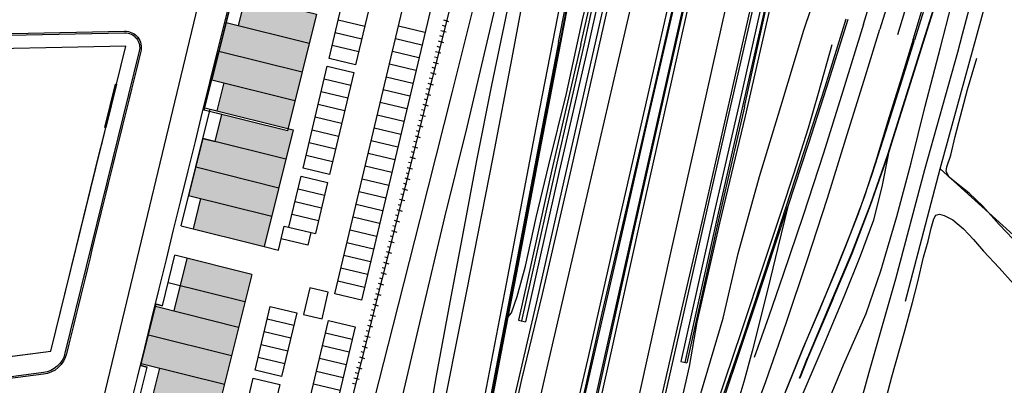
# Model space of a CAD drawing. Header units: metres. Extents: x 89795 to 94000, y 463250 to 466585.
# Tile 172 of 185: x 91270 to 91450, y 465887 to 465954. Entities that reach past the tile are written whole.
import ezdxf

# ---------------------------------------------------------------- set-up
doc = ezdxf.new("R2010")
doc.units = ezdxf.units.M
doc.layers.add('92.1_Bestaande bebouwing - Existing building H', color=7, linetype='Continuous', true_color=0xb5b6af)
doc.layers.add('XXX_Background', color=3, linetype='Continuous')

msp = doc.modelspace()

# ---------------------------------------------------------------- hatches: boundary and pattern name
at = {"layer": '92.1_Bestaande bebouwing - Existing building H'}
for points in [[(91310.97, 465958.41), (91309.67, 465953.17), (91322.65, 465949.94), (91323.96, 465955.18)], [(91322.65, 465949.94), (91307.42, 465953.74), (91306.11, 465948.5), (91321.34, 465944.7)], [(91321.34, 465944.7), (91306.11, 465948.5), (91304.8, 465943.26), (91320.04, 465939.46)], [(91320.04, 465939.46), (91307.05, 465942.7), (91305.78, 465937.58), (91318.76, 465934.35)], [(91319.73, 465934.1), (91318.76, 465934.35), (91318.65, 465933.91), (91306.64, 465936.91), (91305.41, 465931.97), (91318.39, 465928.74)], [(91318.39, 465928.74), (91303.16, 465932.54), (91301.85, 465927.3), (91317.09, 465923.5)], [(91317.09, 465923.5), (91301.85, 465927.3), (91300.55, 465922.06), (91315.78, 465918.26)], [(91315.78, 465918.26), (91302.8, 465921.5), (91301.42, 465915.95), (91314.4, 465912.71)], [(91312.12, 465907.61), (91300.3, 465910.56), (91299.06, 465905.6), (91310.88, 465902.65)], [(91310.88, 465902.65), (91299.06, 465905.6), (91297.9, 465900.94), (91309.72, 465897.99)], [(91309.72, 465897.99), (91294.48, 465901.79), (91293.18, 465896.55), (91308.41, 465892.75)], [(91308.41, 465892.75), (91293.18, 465896.55), (91291.87, 465891.31), (91307.1, 465887.51)], [(91307.1, 465887.51), (91295.29, 465890.46), (91294.12, 465885.8), (91305.94, 465882.86)]]:
    msp.add_hatch(color=256, dxfattribs=at).paths.add_polyline_path(points)

# ---------------------------------------------------------------- linework, layer by layer
at = {"layer": 'XXX_Background'}
for p, q in [((91347, 465953.27), (91347.59, 465953.11)), ((91347.24, 465954.24), (91348.19, 465953.94)), ((91346.54, 465951.35), (91347.1, 465951.19)), ((91346.77, 465952.31), (91347.73, 465952.02)), ((91346.06, 465949.4), (91346.6, 465949.26)), ((91346.3, 465950.38), (91347.26, 465950.09)), ((91345.6, 465947.48), (91346.17, 465947.32)), ((91345.83, 465948.44), (91346.79, 465948.17)), ((91345.13, 465945.55), (91345.68, 465945.4)), ((91345.36, 465946.52), (91346.32, 465946.22)), ((91344.89, 465944.58), (91345.85, 465944.29)), ((91344.42, 465942.65), (91345.38, 465942.37)), ((91344.66, 465943.61), (91345.18, 465943.47)), ((91343.95, 465940.73), (91344.91, 465940.43)), ((91344.18, 465941.69), (91344.75, 465941.53)), ((91343.47, 465938.79), (91344.43, 465938.5)), ((91343.71, 465939.76), (91344.26, 465939.61)), ((91343, 465936.86), (91343.96, 465936.59)), ((91343.24, 465937.82), (91343.76, 465937.68)), ((91342.53, 465934.94), (91343.49, 465934.64)), ((91342.76, 465935.9), (91343.33, 465935.74)), ((91342.05, 465933), (91343.01, 465932.71)), ((91342.29, 465933.97), (91342.84, 465933.82)), ((91341.58, 465931.07), (91342.54, 465930.8)), ((91341.82, 465932.03), (91342.34, 465931.89)), ((91341.34, 465930.11), (91341.9, 465929.95)), ((91340.87, 465928.18), (91341.4, 465928.03)), ((91341.11, 465929.15), (91342.07, 465928.86)), ((91340.4, 465926.24), (91340.9, 465926.11)), ((91340.63, 465927.21), (91341.59, 465926.93)), ((91326.03, 465924.43), (91323.82, 465915.09)), ((91339.92, 465924.32), (91340.46, 465924.16)), ((91340.16, 465925.28), (91341.12, 465925.01)), ((91339.45, 465922.39), (91339.97, 465922.25)), ((91339.69, 465923.36), (91340.65, 465923.07)), ((91338.97, 465920.45), (91339.47, 465920.32)), ((91339.21, 465921.42), (91340.17, 465921.13)), ((91338.49, 465918.53), (91338.99, 465918.39)), ((91338.74, 465919.49), (91339.7, 465919.22)), ((91338, 465916.61), (91338.49, 465916.47)), ((91338.24, 465917.58), (91339.2, 465917.28)), ((91337.75, 465915.65), (91338.71, 465915.36)), ((91337.26, 465913.72), (91338.22, 465913.44)), ((91337.5, 465914.68), (91338, 465914.55)), ((91336.77, 465911.8), (91337.73, 465911.51)), ((91337.01, 465912.76), (91337.51, 465912.62)), ((91336.28, 465909.87), (91337.23, 465909.58)), ((91336.52, 465910.84), (91337.02, 465910.7)), ((91335.78, 465907.95), (91336.75, 465907.67)), ((91336.03, 465908.9), (91336.52, 465908.77)), ((91335.29, 465906.03), (91336.25, 465905.73)), ((91335.54, 465906.98), (91336.04, 465906.84)), ((91334.8, 465904.1), (91335.76, 465903.81)), ((91335.05, 465905.07), (91335.54, 465904.93)), ((91334.31, 465902.17), (91335.27, 465901.9)), ((91334.55, 465903.13), (91335.04, 465903)), ((91334.06, 465901.21), (91334.56, 465901.07)), ((91333.57, 465899.29), (91334.07, 465899.15)), ((91333.82, 465900.25), (91334.78, 465899.96)), ((91333.08, 465897.35), (91333.57, 465897.22)), ((91333.33, 465898.32), (91334.28, 465898.04)), ((91332.59, 465895.44), (91333.07, 465895.31)), ((91332.83, 465896.4), (91333.8, 465896.12)), ((91332.09, 465893.5), (91332.57, 465893.37)), ((91332.34, 465894.47), (91333.3, 465894.2)), ((91331.6, 465891.58), (91332.08, 465891.45)), ((91331.85, 465892.55), (91332.8, 465892.25)), ((91331.1, 465889.65), (91331.58, 465889.52)), ((91331.35, 465890.62), (91332.31, 465890.33)), ((91330.61, 465887.73), (91331.09, 465887.6)), ((91330.85, 465888.69), (91331.81, 465888.42))]:
    msp.add_line(p, q, dxfattribs=at)
for points in [[(91232.13, 465639.82), (91275.51, 465643.14), (91296.66, 465734.8), (91303.5, 465767.7), (91312.53, 465808.22), (91316.95, 465830.8), (91336.1, 465906.94), (91354.56, 465980.62), (91360.33, 466003.3, 0.252015), (91359.93, 466004.71), (91347.11, 466017.51, 0.232073), (91345.86, 466017.94), (91291.91, 466010.99), (91275.55, 466008.88), (91274.52, 466008.75), (91278.06, 465981.19), (91315.14, 465985.96, 0.004836)], [(91275.3, 465893.54, -0.000781), (91289.05, 465949.42), (91183.22, 465947.24), (91057.32, 465907.18), (91063.06, 465891.24), (91066.49, 465881.73), (91068.04, 465877.39), (91072.37, 465865.35), (91073.15, 465863.12), (91073.93, 465863.29, -0.021589), (91171.74, 465880.21), (91275.3, 465893.54)], [(91275.3, 465893.54, -0.000781), (91289.05, 465949.42), (91183.22, 465947.24), (91057.32, 465907.18), (91063.06, 465891.24), (91095.48, 465901.36), (91098.39, 465892.22), (91098.39, 465892.22), (91101.08, 465893.1), (91105.5, 465869.68, -0.014887), (91171.74, 465880.21), (91275.3, 465893.54)], [(91275.3, 465893.54, -0.000781), (91289.05, 465949.42), (91183.22, 465947.24), (91057.32, 465907.18), (91063.06, 465891.24), (91066.49, 465881.73), (91068.04, 465877.39), (91072.37, 465865.35), (91073.15, 465863.12), (91073.93, 465863.29, -0.021589), (91171.74, 465880.21), (91275.3, 465893.54)]]:
    msp.add_lwpolyline(points, format="xyb", close=True, dxfattribs=at)
at = {"layer": 'XXX_Background', "ltscale": 0.3}
for points in [[(91303.5, 465767.7), (91312.53, 465808.22), (91316.95, 465830.8), (91336.1, 465906.94), (91354.56, 465980.62), (91360.33, 466003.3, 0.25824), (91359.9, 466004.74), (91347.12, 466017.51, 0.232325), (91345.86, 466017.94), (91291.91, 466010.99), (91285.38, 466010.15), (91275.55, 466008.88), (91274.6, 466008.76), (91248.46, 466005.39)], [(91171.48, 465967.5), (91280.72, 465981.53), (91315.14, 465985.96, 0.004836), (91232.13, 465639.82)]]:
    msp.add_lwpolyline(points, format="xyb", dxfattribs=at)
at = {"layer": 'XXX_Background'}
for points in [[(91351.64, 465984.65), (91332.23, 465902.92), (91327.37, 465904.07), (91346.77, 465985.8)], [(91335.6, 465964.71), (91331.16, 465946.03), (91326.3, 465947.19), (91330.73, 465965.87)], [(91438.31, 465926.97), (91448.16, 465962.78)], [(91309.67, 465953.17), (91310.97, 465958.41), (91308.72, 465958.98), (91307.42, 465953.74)], [(91307.42, 465953.74), (91304.8, 465943.26), (91320.04, 465939.46)], [(91307.42, 465953.74), (91322.65, 465949.94)], [(91332.83, 465953.04), (91327.96, 465954.19)], [(91343.87, 465951.95), (91339.01, 465953.11)], [(91332.27, 465950.7), (91327.41, 465951.86)], [(91238.69, 465888.83), (91275.3, 465893.54), (91289.05, 465949.42), (91183.22, 465947.24)], [(91331.72, 465948.37), (91326.85, 465949.52)], [(91343.32, 465949.62), (91338.46, 465950.77)], [(91306.11, 465948.5), (91321.34, 465944.7)], [(91342.77, 465947.28), (91337.9, 465948.44)], [(91330.82, 465944.57), (91326.38, 465925.89), (91321.52, 465927.05), (91325.95, 465945.73)], [(91325.95, 465945.73), (91330.82, 465944.57)], [(91342.21, 465944.95), (91337.35, 465946.1)], [(91341.66, 465942.61), (91336.79, 465943.77)], [(91285.39, 465934.5), (91285.19, 465934.55), (91287.12, 465942.45), (91287.34, 465942.45), (91285.39, 465934.5)], [(91303.53, 465938.14), (91305.78, 465937.58), (91307.05, 465942.7)], [(91330.26, 465942.24), (91325.4, 465943.39)], [(91329.71, 465939.9), (91324.84, 465941.06)], [(91341.1, 465940.28), (91336.24, 465941.43)], [(91329.15, 465937.57), (91324.29, 465938.72)], [(91340.55, 465937.94), (91335.68, 465939.1)], [(91299.17, 465916.51), (91304.5, 465937.9), (91319.73, 465934.1), (91314.4, 465912.71)], [(91303.16, 465932.54), (91305.41, 465931.97), (91306.64, 465936.91), (91304.39, 465937.47)], [(91339.99, 465935.61), (91335.13, 465936.76)], [(91328.6, 465935.23), (91323.73, 465936.39)], [(91328.04, 465932.9), (91323.18, 465934.05)], [(91339.44, 465933.27), (91334.57, 465934.43)], [(91303.16, 465932.54), (91300.55, 465922.06), (91315.78, 465918.26)], [(91318.39, 465928.74), (91303.16, 465932.54)], [(91327.49, 465930.56), (91322.62, 465931.72)], [(91338.88, 465930.94), (91334.02, 465932.09)], [(91326.93, 465928.23), (91322.07, 465929.38)], [(91338.33, 465928.6), (91333.47, 465929.76)], [(91337.78, 465926.27), (91332.91, 465927.42)], [(91301.85, 465927.3), (91317.09, 465923.5)], [(91318.95, 465916.25), (91321.17, 465925.59)], [(91321.17, 465925.59), (91326.03, 465924.43)], [(91431.97, 465902.71), (91438.31, 465926.97)], [(91438.31, 465926.97), (91473.36, 465895.26)], [(91337.22, 465923.93), (91332.36, 465925.09)], [(91325.48, 465922.1), (91320.61, 465923.25)], [(91336.67, 465921.6), (91331.8, 465922.75)], [(91301.42, 465915.95), (91302.8, 465921.5)], [(91324.92, 465919.76), (91320.06, 465920.92)], [(91336.11, 465919.26), (91331.25, 465920.42)], [(91324.37, 465917.43), (91319.51, 465918.58)], [(91335.56, 465916.93), (91330.69, 465918.08)], [(91299.17, 465916.51), (91314.4, 465912.71)], [(91314.4, 465912.71), (91317.03, 465912.06), (91318.08, 465916.45)], [(91322.94, 465915.3), (91322.39, 465912.96), (91317.52, 465914.12)], [(91318.08, 465916.45), (91323.82, 465915.09)], [(91335, 465914.59), (91330.14, 465915.75)], [(91334.45, 465912.26), (91329.58, 465913.41)], [(91312.12, 465907.61), (91304.75, 465878.07), (91290.68, 465881.58), (91292.94, 465890.65), (91291.78, 465890.94), (91294.58, 465902.17), (91295.74, 465901.88), (91298.05, 465911.12)], [(91297.9, 465900.94), (91300.3, 465910.56)], [(91312.12, 465907.61), (91298.05, 465911.12)], [(91333.89, 465909.92), (91329.03, 465911.08)], [(91333.34, 465907.59), (91328.48, 465908.74)], [(91296.81, 465906.16), (91310.88, 465902.65)], [(91332.79, 465905.25), (91327.92, 465906.41)], [(91295.74, 465901.88), (91294.58, 465902.17)], [(91295.74, 465901.88), (91294.58, 465902.17)], [(91294.48, 465901.79), (91309.72, 465897.99)], [(91320.37, 465900.59), (91317.6, 465888.92), (91312.74, 465890.07), (91315.51, 465901.75)], [(91315.51, 465901.75), (91320.37, 465900.59)], [(91331.08, 465898.05), (91304.46, 465785.97), (91299.6, 465787.12), (91326.21, 465899.21)], [(91319.82, 465898.26), (91314.95, 465899.41)], [(91326.21, 465899.21), (91331.08, 465898.05)], [(91319.27, 465895.92), (91314.4, 465897.08)], [(91330.52, 465895.72), (91325.66, 465896.87)], [(91293.18, 465896.55), (91308.41, 465892.75)], [(91318.71, 465893.59), (91313.85, 465894.74)], [(91329.97, 465893.38), (91325.1, 465894.54)], [(91291.87, 465891.31), (91291.78, 465890.94), (91292.94, 465890.65)], [(91291.87, 465891.31), (91307.1, 465887.51)], [(91318.16, 465891.25), (91313.29, 465892.41)], [(91329.41, 465891.05), (91324.55, 465892.2)], [(91290.71, 465881.71), (91292.96, 465881.15), (91295.29, 465890.46)], [(91328.86, 465888.71), (91323.99, 465889.87)], [(91317.26, 465887.46), (91310.6, 465859.44), (91305.74, 465860.59), (91312.39, 465888.61)], [(91312.39, 465888.61), (91317.26, 465887.46)], [(91328.3, 465886.38), (91323.44, 465887.53)]]:
    msp.add_lwpolyline(points, dxfattribs=at)
for points in [[(91268.07, 465639.71), (91229.27, 465637.29, -0.504591), (91226.17, 465640.99), (91248.82, 465735.04), (91306.86, 465976.03), (91303.09, 465979.8), (91175.64, 465964), (91165.82, 465952.24), (91050.21, 465915.63, -0.402927), (91046.48, 465917.47), (91034.9, 465949.67)], [(91210.51, 465758.71), (91219.83, 465872.79), (91173.47, 465866.82, 0.022538), (91072.59, 465849.17, -0.384985), (91069.09, 465851.16), (91069.09, 465851.16), (91065.61, 465861.7), (91064.36, 465865.17), (91064.36, 465865.17), (91065.4, 465865.54), (91051.89, 465903.1, -0.425188), (91055.08, 465909.56), (91170.73, 465946.36), (91181.4, 465949.75), (91181.4, 465949.75, -0.072006), (91182.82, 465949.99), (91288.82, 465952.17, -0.493616), (91291.79, 465948.45, 0.000774), (91278.18, 465893.11, -0.31017), (91273.96, 465889.34), (91263.97, 465888.05, 0.354072), (91254.85, 465878.49), (91244.89, 465757.54, -0.037449)], [(91183.49, 465949.7), (91288.82, 465951.87, -0.493616), (91291.5, 465948.52), (91277.89, 465893.18, -0.309322), (91273.92, 465889.64), (91263.89, 465888.34, 0.353001)]]:
    msp.add_lwpolyline(points, format="xyb", dxfattribs=at)
for points in [[(91303.42, 465937.71), (91308.75, 465959.1), (91323.99, 465955.3), (91318.65, 465933.91)], [(91322.74, 465905.17), (91321.59, 465900.31), (91325, 465899.5), (91326.15, 465904.36)]]:
    msp.add_lwpolyline(points, close=True, dxfattribs=at)
for points in [[(91430.57, 465951.53, 1.69), (91433.71, 465962.08, 1.45), (91437.36, 465974.26, 1.1), (91440.15, 465983.87, 0.85), (91443.01, 465993.69, 0.67), (91446.29, 466005.47, 0.41), (91448.85, 466015.26, 0.31), (91451, 466024.01, 0.29), (91453.66, 466035.11, 0.29), (91456.06, 466045.33, 0.2), (91457.82, 466052.68, 0.18), (91459.05, 466058.02, 0.14), (91459.81, 466060.87, 0.11), (91460.38, 466063.09, 0.11)], [(91461.48, 466062.37, 0.95), (91457.59, 466045.39, 1.04), (91454.69, 466033.15, 1.08), (91453.08, 466025.58, 1.11), (91451.59, 466018.09, 1.13), (91450.55, 466012.52, 1.19), (91449.35, 466006.06, 1.24), (91448.19, 466000.59, 1.36), (91447.38, 465996.97, 1.4), (91446.32, 465992.97, 1.47), (91443.84, 465984.55, 1.53), (91440.72, 465974.03, 1.81), (91436.72, 465960.6, 2.15), (91433.63, 465950.54, 2.48)], [(91462.92, 466060.83, 2.99), (91459.21, 466045.26, 2.99), (91456.39, 466033.51, 2.94), (91454.63, 466025.75, 2.94), (91453.13, 466017.95, 2.95), (91452.14, 466012.74, 2.95), (91451.18, 466007.76, 2.97), (91449.99, 466001.88, 2.97), (91448.67, 465996.05, 2.97), (91447.13, 465989.64, 3.01), (91445.57, 465984, 3.32), (91443.72, 465977.47, 3.43), (91441.32, 465969.64, 3.5), (91438.74, 465961.37, 3.71), (91435.17, 465950.11, 3.71)], [(91424.26, 465953.43, 1.88), (91427.38, 465963.66, 1.63), (91430.82, 465975.07, 1.24), (91434.07, 465986.24, 0.94), (91437.31, 465997.79, 0.72), (91440.37, 466009.05, 0.48), (91443.4, 466020.58, 0.36), (91446.34, 466032.18, 0.4), (91449.08, 466043.41, 0.28), (91451.9, 466055.73, 0.28)], [(91449.51, 466031.57, 0.35), (91446.51, 466019.66, 0.37), (91443.51, 466008.25, 0.52), (91439.38, 465992.97, 0.76), (91435.09, 465978.15, 1.12), (91430.54, 465963.14, 1.55), (91427.28, 465952.51, 1.82)], [(91454.58, 466025.76, 0.43), (91453.08, 466017.96, 0.47), (91452.09, 466012.75, 0.48), (91451.13, 466007.77, 0.43), (91449.94, 466001.89, 0.46), (91448.62, 465996.07, 0.71), (91447.09, 465989.66, 0.75), (91445.53, 465984.01, 0.98), (91443.67, 465977.48, 1.03), (91441.27, 465969.66, 1.3), (91438.7, 465961.39, 1.46), (91435.12, 465950.13, 1.81)], [(91435.21, 465950.1, 1.81), (91438.79, 465961.36, 1.46), (91441.37, 465969.62, 1.3), (91443.77, 465977.46, 1.03), (91445.62, 465983.98, 0.98), (91446.5, 465987.17, 0.69), (91447.18, 465989.63, 0.75), (91448.72, 465996.04, 0.71), (91450.04, 466001.87, 0.46), (91451.23, 466007.75, 0.43), (91452.19, 466012.73, 0.48), (91453.18, 466017.94, 0.47), (91454.68, 466025.74, 0.43)], [(91433.37, 465950.65, 1.75), (91436.34, 465960.63, 1.55), (91440.6, 465974.65, 1.12), (91443.88, 465985.6, 0.86), (91446.59, 465994.69, 0.7), (91447.08, 465997.28, 0.69), (91447.84, 466001.87, 0.54), (91448.89, 466008.67, 0.53), (91449.66, 466014.37, 0.36), (91450.17, 466017.87, 0.32)], [(91438.39, 465949.16, 0.22), (91440.36, 465957.01, 0.12), (91443.38, 465967.4, 0.07), (91445.49, 465974.91, 0.01), (91446.35, 465980.22, 0.02), (91446.33, 465982.81, 0.14), (91446.5, 465987.17, 0.69)], [(91451.55, 465988.09, 0.03), (91449.79, 465981.28, 0.04), (91448.42, 465975.31, -0.04), (91446.75, 465968.62, -0.1), (91444.33, 465959.17, -0.07), (91442.35, 465951.57, -0.02), (91441.49, 465948.23, -0.02)], [(91357.28, 465973.91, -0.07), (91352.9, 465957.24, -0.03), (91348.8, 465940.88, 0.23), (91342.92, 465917.7, 0.22), (91337.98, 465898.22, 0.25), (91333.72, 465881.42, 0.13), (91331.24, 465869.95, 0.13), (91328.65, 465859.38, 0.15), (91325.35, 465846.35, 0.19), (91321.49, 465831.28, 0.26), (91318.49, 465818.35, 0.31), (91316.62, 465808.39, 0.29), (91314.76, 465798.78, 0.28), (91312.11, 465786.72, 0.31), (91309.91, 465774.01, 0.31), (91307.64, 465762.46, 0.31), (91305.15, 465749.75, 0.31), (91303.11, 465740, 0.29), (91302.03, 465734.78, 0.28), (91298.94, 465719.23, 0.33), (91295.68, 465702.62, 0.28), (91292.05, 465686.81, 0.28), (91290.15, 465678.52, 0.24)], [(91360.77, 465972.86, 0.55), (91356.42, 465955.36, 0.68), (91351.57, 465934.6, 0.79), (91347.43, 465918.13, 0.9), (91343.12, 465899.78, 0.95), (91339.05, 465882.4, 0.85), (91335.06, 465866.18, 0.9), (91330.85, 465845.56, 0.96), (91326, 465825.14, 0.86), (91321.72, 465807.12, 0.81), (91317.95, 465791.94, 0.89), (91314.38, 465776.33, 0.85), (91311.11, 465759.47, 0.81), (91307, 465740, 0.81), (91303.46, 465721.51, 0.88), (91298.98, 465699.91, 0.87), (91296.64, 465685.65, 0.87), (91295.46, 465676.96, 0.93)], [(91301.13, 465675.32, 4.47), (91302.8, 465685.12, 4.34), (91305.99, 465698.6, 4.4), (91308.63, 465712.5, 4.32), (91311.65, 465728.06, 4.17), (91313.94, 465740, 4.13), (91315.41, 465747.66, 4.1), (91318.01, 465762.53, 4.3), (91321.42, 465780.46, 4.32), (91324.91, 465797.38, 4.27), (91328.45, 465813.47, 4.21), (91331.8, 465827.14, 4.19), (91335.6, 465841.33, 4.11), (91338.17, 465853.19, 4), (91341.34, 465866.23, 3.76), (91344.14, 465878.5, 3.55), (91345.96, 465889.05, 3.37), (91348.47, 465902.57, 3.13), (91350.92, 465915.43, 2.84), (91353.37, 465928.49, 2.36), (91356.14, 465942.28, 1.96), (91359.01, 465956.02, 1.62), (91360.37, 465964.09, 1.24), (91361.66, 465972.47, 0.85)], [(91326.37, 465770.84, 4.46), (91329.97, 465791.01, 4.46), (91332.7, 465806.61, 4.52), (91335.67, 465822.62, 4.44), (91338.62, 465837.96, 4.44), (91341.62, 465853.41, 4.24), (91344.52, 465868.64, 4.05), (91348.01, 465886.75, 3.71), (91351.55, 465904.53, 3.32), (91356.35, 465929.1, 2.59), (91359.86, 465947.27, 2.04), (91363.48, 465966.6, 1.37), (91364.44, 465971.72, 1.15)], [(91314.45, 465671.12, 4.63), (91317.97, 465689.89, 4.62), (91321.38, 465708.23, 4.63), (91324.92, 465727.15, 4.54), (91327.33, 465740, 4.59), (91328.16, 465744.42, 4.61), (91331.59, 465762.81, 4.61), (91335.32, 465782.59, 4.55), (91339.12, 465802.78, 4.6), (91342.37, 465820.08, 4.55), (91345.89, 465838.69, 4.46), (91349.93, 465859.66, 4.4), (91353.9, 465880.53, 4.02), (91358.79, 465905.92, 3.37), (91364.5, 465935.73, 2.48), (91369.62, 465962.11, 1.52), (91371.09, 465969.66, 1.24)], [(91372.26, 465969.28, 2.25), (91368.58, 465950.09, 2.77), (91364.71, 465930.12, 3.27), (91360.5, 465907.95, 4.11), (91357.39, 465891.91, 4.4), (91354.39, 465876.2, 4.5), (91352.33, 465865.54, 4.6), (91351.37, 465860.27, 4.45)], [(91372.4, 465969.25, 2.25), (91368.71, 465950.06, 2.77), (91364.84, 465930.1, 3.27), (91360.63, 465907.93, 4.11), (91359.05, 465899.78, 4.25), (91357.52, 465891.89, 4.4), (91354.52, 465876.18, 4.5)], [(91368.37, 465950.13, 1.99), (91372.15, 465969.3, 1.24)], [(91379, 465967.31, 5.77), (91375.22, 465950.61, 5.68), (91369.32, 465924.74, 5.58), (91364.41, 465903.18, 5.56), (91360.39, 465885.84, 5.46), (91357.95, 465875.64, 4.83), (91356.63, 465870.09, 4.67)], [(91359.05, 465899.78, 4.25), (91359.76, 465900.61, 4.43), (91360.77, 465903.59, 4.44), (91362.3, 465909.16, 4.56), (91364.25, 465918.03, 4.56), (91366.6, 465927.72, 4.54), (91369.81, 465940.74, 4.54), (91372.72, 465954.23, 4.49), (91376.11, 465968.16, 4.61)], [(91376.99, 465967.91, 8.66), (91373.01, 465949.62, 6.71), (91367.73, 465926.66, 6.44), (91363.28, 465906.77, 6.44), (91361.57, 465899.1, 6.45)], [(91372.43, 465949.75, 4.81), (91376.57, 465968, 4.86)], [(91377.85, 465967.61, 5.06), (91373.76, 465949.46, 4.95)], [(91383.68, 465965.78, 5.11), (91379.1, 465945.99, 4.97), (91372.73, 465918.63, 4.97), (91366.24, 465890.49, 4.88), (91359.84, 465862.76, 4.76), (91352.78, 465832.52, 4.81), (91345.91, 465802.81, 4.83), (91338.99, 465773, 4.82), (91334.51, 465753.3, 4.82), (91331.45, 465740, 4.79), (91329.5, 465731.53, 4.78), (91324.08, 465707.63, 4.72), (91319.01, 465685.56, 4.69), (91315.63, 465670.79, 4.63)], [(91379.73, 465967.04, 5.09), (91376.18, 465951.31, 4.88), (91370.67, 465927, 4.9), (91365.35, 465904.03, 4.82), (91361.57, 465888.41, 4.76), (91358.38, 465874.05, 4.7), (91356.35, 465865.58, 4.69), (91355.14, 465859.92, 4.61)], [(91323.07, 465668.53, 4.79), (91326.68, 465684.34, 4.77), (91330.29, 465700.3, 4.77), (91334.24, 465717.64, 4.88), (91337.67, 465732.52, 4.88), (91339.37, 465740, 4.91), (91341.29, 465748.46, 4.94), (91345.13, 465765.16, 4.93), (91348.92, 465781.81, 4.88), (91352.9, 465798.96, 4.87), (91356.78, 465815.9, 4.88), (91360.78, 465832.96, 4.85), (91365.6, 465853.39, 4.88), (91370.95, 465876.56, 4.92), (91376.34, 465900.52, 5), (91380.89, 465919.9, 5.1), (91386.07, 465942.33, 5.2), (91390.94, 465963.68, 5.3)], [(91323.27, 465668.46, 5.55), (91327.1, 465685.25, 5.56), (91331.18, 465703.17, 5.56), (91335.71, 465722.99, 5.63), (91339.57, 465740, 5.67), (91339.78, 465740.92, 5.67), (91344.21, 465760.19, 5.67), (91348.92, 465780.71, 5.67), (91352.89, 465797.95, 5.67), (91356.63, 465813.99, 5.63), (91361.04, 465832.96, 5.59), (91365.73, 465852.91, 5.54), (91369.94, 465871.27, 5.61), (91375.61, 465895.99, 5.75), (91380.46, 465917.01, 5.81), (91384.63, 465935.4, 5.88), (91391.13, 465963.62, 5.99)], [(91349.92, 465789.21, 4.74), (91355.07, 465811.59, 4.78), (91359.41, 465830.43, 4.81), (91364.5, 465852.33, 4.89), (91369.25, 465872.85, 4.91), (91373.88, 465892.76, 4.97), (91379.31, 465916.56, 5.07), (91384.18, 465937.87, 5.18), (91390.11, 465963.93, 5.24)], [(91392.6, 465963.05, 6.04), (91389.74, 465950.28, 5.87), (91384.76, 465928.3, 5.87), (91380.41, 465908.72, 5.82), (91376.31, 465890.4, 5.79), (91372.77, 465874.53, 5.71), (91368.82, 465856.74, 5.71), (91363.62, 465833.95, 5.73), (91358.41, 465811.04, 5.74), (91352.56, 465785.34, 5.74), (91347.66, 465763.83, 5.74), (91343.14, 465744.05, 5.72), (91342.22, 465740, 5.71), (91338.32, 465722.84, 5.67), (91333.13, 465700.08, 5.67), (91328.46, 465679.48, 5.62), (91325.76, 465667.65, 5.61)], [(91392.78, 465963, 5.27), (91388.42, 465943.5, 5.12), (91382.29, 465916.25, 5.08), (91376.17, 465888.59, 5.01), (91370.9, 465865.08, 4.96), (91365.5, 465841.11, 4.95), (91360.67, 465819.97, 4.95), (91355.19, 465795.85, 4.94), (91349.74, 465771.54, 4.95), (91343.96, 465746.72, 4.97), (91342.44, 465740, 4.96), (91337.01, 465715.99, 4.94), (91330.64, 465688.01, 4.87), (91325.95, 465667.59, 4.81)], [(91393.44, 465962.83, 5.27), (91389.12, 465943.35, 5.19), (91383.52, 465918.36, 5.13), (91377.46, 465891.06, 5), (91371.52, 465864.62, 4.97), (91365.26, 465836.63, 5.01), (91358.32, 465805.96, 5), (91351.17, 465774.51, 4.94)], [(91346.41, 465722.47, 4.81), (91350.13, 465738.86, 4.81), (91350.39, 465740, 4.81), (91353.37, 465753.21, 4.82), (91357.02, 465769.25, 4.79), (91360.89, 465786.18, 4.77), (91365, 465804.47, 4.81), (91369.8, 465825.79, 4.81), (91373.53, 465842.47, 4.88), (91377.76, 465861.23, 4.84), (91383.34, 465886.2, 4.88), (91389.09, 465912.13, 5.04), (91393.83, 465933.22, 4.98), (91400.02, 465960.86, 5.16)], [(91404.21, 465959.55, 5.02), (91400.29, 465942.19, 4.88), (91394.82, 465918.02, 4.81), (91390.13, 465897.86, 4.79), (91385.6, 465878.08, 4.75), (91381.05, 465858.09, 4.72), (91377.53, 465841.43, 4.72), (91374.16, 465826.38, 4.72), (91370.8, 465811.5, 4.71), (91367.62, 465797.19, 4.65), (91365.94, 465789.61, 4.67)], [(91376.64, 465834.28, 5.41), (91378.62, 465843.74, 5.32), (91381.19, 465855.65, 5.32), (91384.01, 465868.12, 5.34), (91386.25, 465878.17, 5.42), (91388.93, 465889.96, 5.41), (91392.52, 465905.87, 5.37), (91396.05, 465921.36, 5.43), (91399.61, 465937.15, 5.56), (91403.78, 465955.3, 5.49), (91404.62, 465959.43, 5.73)], [(91407.59, 465958.6, 4.84), (91402.55, 465936.61, 4.75), (91397.89, 465917.03, 4.7), (91393.71, 465898.85, 4.71), (91392.33, 465890.74, 4.61), (91389.44, 465878.19, 4.53), (91386.68, 465867.07, 4.5), (91384.66, 465858.59, 4.5), (91383.11, 465852.78, 4.5), (91382.22, 465849.06, 4.49), (91382.29, 465847.27, 4.38)], [(91406.71, 465958.79, 9.17), (91402.1, 465938.37, 9.03), (91397.6, 465918.82, 9.01), (91391.51, 465891.5, 8.86)], [(91406.01, 465959.02, 5.04), (91401.4, 465938.53, 4.9)], [(91402.46, 465938.29, 4.84), (91406.9, 465958.71, 4.96)], [(91382.29, 465847.27, 4.38), (91383.42, 465848.45, 4.08), (91384.76, 465852.36, 4.08), (91386.84, 465858.51, 3.83), (91389.74, 465867.74, 3.65), (91391.98, 465876.22, 3.47), (91394.55, 465886.22, 3.35), (91398.51, 465899.63, 3.03), (91401.29, 465911.47, 2.76), (91405.18, 465925.53, 2.36), (91409.1, 465938.39, 2.02), (91413.33, 465952.34, 1.56), (91414.66, 465956.32, 1.61)], [(91366.34, 465789.5, 4.67), (91369.09, 465797.98, 4.66), (91372.76, 465809.45, 4.57), (91376.32, 465820.32, 4.5), (91380.83, 465833.84, 4.42), (91385.47, 465846.91, 4.17), (91389.69, 465859.42, 4.03), (91394.08, 465872.23, 3.83), (91397.95, 465883.63, 3.67), (91402.09, 465895.65, 3.37), (91407.58, 465912.3, 2.98), (91412.59, 465927.68, 2.61), (91417.24, 465941.96, 2.23), (91421.05, 465954.43, 2.02)], [(91424.26, 465953.43, 1.88), (91420.48, 465941.2, 2.24), (91416.95, 465929.8, 2.48), (91413.2, 465918.39, 2.88), (91409.54, 465907.63, 3.13), (91406.89, 465899.99, 3.32), (91404.19, 465892.4, 3.43)], [(91421.36, 465954.33, 1.95), (91417.47, 465941.88, 2.29), (91414.12, 465931.42, 2.55), (91410.39, 465920.05, 2.85)], [(91402.02, 465876.42, 3.58), (91406.36, 465888.03, 3.38), (91410.17, 465898.89, 3.22), (91413.94, 465910.19, 2.92), (91417.66, 465921.57, 2.7), (91421.01, 465932.43, 2.45), (91424.64, 465943.99, 2.05), (91427.28, 465952.51, 1.82)], [(91368.37, 465950.13, 1.99), (91364.49, 465930.16, 2.5), (91360.28, 465907.99, 3.44), (91357.17, 465891.95, 3.6), (91354.17, 465876.24, 4.14), (91352.12, 465865.58, 4.32)], [(91372.43, 465949.75, 4.81), (91367.15, 465926.79, 4.69), (91362.7, 465906.9, 4.76), (91360.99, 465899.23, 4.73)], [(91373.76, 465949.46, 4.95), (91368.48, 465926.5, 4.91), (91364.04, 465906.6, 4.93)], [(91433.37, 465950.65, 1.75), (91430.97, 465942.89, 1.82), (91428.63, 465935.51, 2.1), (91426.44, 465928.18, 2.21), (91424.38, 465921.79, 2.35), (91421.84, 465914.98, 2.69), (91419.33, 465908.74, 2.85), (91416.19, 465901.16, 3.01), (91413.07, 465893.91, 3.22), (91410.17, 465886.7, 3.31), (91406.66, 465878.03, 3.41), (91402.93, 465869.21, 3.73), (91398.75, 465859.08, 3.92), (91394.74, 465848.72, 4), (91391.4, 465840.11, 4.14), (91387.87, 465830.55, 4.25), (91384.64, 465821.15, 4.35), (91381.18, 465811.28, 4.42), (91376.71, 465799.09, 4.5), (91373.59, 465789.79, 4.57), (91371.37, 465782.65, 4.57)], [(91372.53, 465784.48, 5.2), (91375.97, 465795.18, 5.15), (91380.99, 465809.7, 5.03), (91385.17, 465821.48, 4.97), (91388.96, 465832.1, 4.83), (91394.71, 465847.51, 4.64), (91401.63, 465864.99, 4.37), (91408.08, 465881.43, 4.08), (91413.76, 465895.38, 3.73), (91418.99, 465907.77, 3.47), (91420.85, 465912.38, 3.39), (91423.31, 465918.77, 3.21), (91425.82, 465925.96, 3), (91428.4, 465933.99, 2.76), (91431.35, 465943.23, 2.54), (91433.63, 465950.54, 2.48)], [(91418.48, 465949.69, 2.06), (91415.97, 465940.73, 2.76), (91414.14, 465934.38, 3.15), (91411.41, 465926, 3.53), (91409.25, 465919.32, 3.7), (91406.06, 465909.8, 3.88), (91401.92, 465897.28, 4.11), (91397.24, 465883.58, 4.47), (91392.43, 465869.35, 4.7), (91387.96, 465856.77, 4.86), (91384.93, 465848.39, 4.94), (91381.76, 465839.85, 5.11), (91380.14, 465835.56, 5.25), (91379.27, 465833.5, 5.35)], [(91435.17, 465950.11, 3.71), (91431.14, 465937.3, 3.66), (91428.72, 465929.52, 3.66), (91425.49, 465920.34, 4.38), (91422.13, 465911.47, 4.6), (91418.62, 465903.24, 5.35), (91414.02, 465892.35, 5.63), (91412.55, 465888.62, 5.57)], [(91417.18, 465882.82, 0.24), (91420.57, 465891.05, 0.17), (91424.74, 465900.48, 0.17), (91427.45, 465908.29, 0.17), (91430.37, 465918.21, 0.07), (91433.02, 465928.03, 0.03), (91435.57, 465938.44, 0.17), (91438.39, 465949.16, 0.22)], [(91435.12, 465950.13, 1.81), (91431.09, 465937.32, 2.01)], [(91431.19, 465937.29, 1.98), (91435.21, 465950.1, 1.81)], [(91435.12, 465950.13, 1.81), (91435.21, 465950.1, 1.81)], [(91441.49, 465948.23, -0.02), (91435.43, 465926.79, -0.26), (91430.11, 465906.76, -0.25), (91425.26, 465889.67, -0.08), (91420.58, 465872.82, -0.08), (91416.07, 465856.01, 0), (91411.62, 465839.66, 0.09), (91407.39, 465823.1, 0.07), (91403.87, 465807.85, 0.19), (91401.79, 465798.88, 0.13), (91399, 465786.28, 0.11), (91396.96, 465773.51, 0.1), (91395.43, 465761.15, 0.06), (91393.73, 465747.49, 0.06), (91393.04, 465740, 0.09), (91392.4, 465733.09, 0.12), (91391.31, 465720.65, 0.14), (91389.9, 465712.12, 0.12), (91389.4, 465704.18, 0.09), (91388.21, 465692.92, 0.09), (91387.15, 465682.48, 0.09), (91386.17, 465672.55, -0.09), (91385.12, 465662.92, -0.01), (91383.2, 465650.22, 0.06)], [(91452.99, 465912.72, -0.22), (91449.13, 465916.79, -0.23), (91446.12, 465920.1, -0.3), (91443.64, 465922.48, -0.3), (91441.58, 465924.1, -0.3), (91439.96, 465925.45, -0.3), (91439.43, 465926.47, -0.3), (91439.55, 465927.35, -0.3), (91440.26, 465929.45, -0.3), (91441.08, 465932.86, -0.3), (91443.34, 465941.48, -0.31), (91445.01, 465947.2, -0.24)], [(91401.4, 465938.53, 4.9), (91396.89, 465918.97, 4.87), (91390.79, 465891.65, 4.74)], [(91402.46, 465938.29, 4.84), (91397.95, 465918.74, 4.84), (91391.86, 465891.42, 4.62)], [(91431.09, 465937.32, 2.01), (91428.67, 465929.53, 2.35), (91425.45, 465920.36, 2.56), (91422.08, 465911.49, 2.83), (91418.57, 465903.26, 3.08), (91413.98, 465892.37, 3.19)], [(91418.67, 465903.22, 3.01), (91422.17, 465911.46, 2.79), (91425.54, 465920.33, 2.57), (91428.76, 465929.5, 2.27), (91431.19, 465937.29, 1.98)], [(91428.76, 465929.5, 2.27), (91427.65, 465923.95, 2.32), (91426.09, 465917.55, 2.44), (91423.66, 465910.94, 2.6), (91420.65, 465903.53, 2.82), (91416.81, 465894.36, 2.82), (91412.97, 465885.41, 3.23)], [(91427.2, 465880.27, -0.27), (91429.43, 465888.86, -0.23), (91431.7, 465896.88, -0.26), (91433.25, 465902.46, -0.26), (91434.23, 465906.25, -0.26), (91435.28, 465910.77, -0.21), (91436.08, 465913.7, -0.26), (91436.67, 465916.08, -0.26), (91437.17, 465917.82, -0.26), (91437.52, 465918.49, -0.26), (91438.19, 465918.67, -0.2), (91439.07, 465918.42, -0.2), (91440.61, 465917.64, -0.15), (91442.57, 465916, -0.15), (91444.4, 465914, -0.15), (91446.23, 465911.88, -0.15), (91449.15, 465908.84, -0.09), (91451.74, 465905.88, -0.12)], [(91364.04, 465906.6, 4.93), (91362.33, 465898.94, 4.83)], [(91418.67, 465903.22, 3.01), (91414.07, 465892.34, 3.18), (91412.6, 465888.6, 3.19)], [(91360.99, 465899.23, 4.73), (91362.33, 465898.94, 4.83)], [(91390.79, 465891.65, 4.74), (91391.86, 465891.42, 4.62)], [(91412.5, 465888.64, 3.19), (91413.98, 465892.37, 3.19)], [(91412.6, 465888.6, 3.19), (91412.5, 465888.64, 3.19)]]:
    msp.add_polyline3d(points, dxfattribs=at)
msp.add_polyline3d([(91410.39, 465920.05, 2.85), (91408.54, 465912.53, 3.03), (91407.15, 465906.74, 3.11), (91405.48, 465900.11, 3.29), (91403.84, 465893.58, 3.44), (91402.35, 465887.93, 3.55), (91400.83, 465883.07, 3.62), (91398.65, 465877, 3.75), (91395.88, 465869.84, 3.83), (91392.1, 465860.45, 4), (91386.92, 465847.5, 4.13), (91381.74, 465834.18, 4.34), (91377.54, 465822.87, 4.54), (91381.92, 465835.9, 4.29), (91385.61, 465846.86, 4.24), (91389.26, 465857.49, 4.07), (91393.7, 465870.4, 3.91), (91398.78, 465885.21, 3.61), (91404.27, 465901.58, 3.29)], close=True, dxfattribs=at)

doc.saveas('drawing.dxf')
